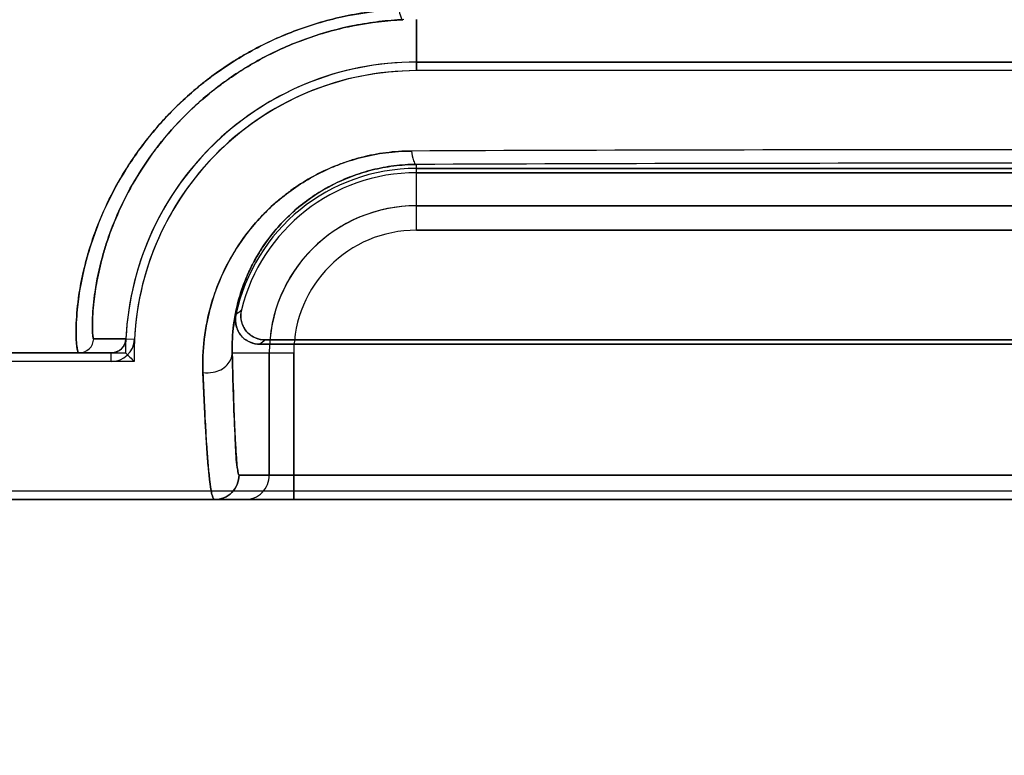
# Model space of a CAD drawing. Header units: millimetres. Extents: x 0 to 297, y 0 to 210.
# Tile 153 of 256: x 58.2462 to 58.367, y 156.8246 to 156.9149. Entities that reach past the tile are written whole.
import ezdxf

# ---------------------------------------------------------------- set-up
doc = ezdxf.new("R2010")
doc.units = ezdxf.units.MM
doc.header["$LTSCALE"] = 16.335
doc.layers.get('0').update_dxf_attribs({"linetype": 'CONTINUOUS'})
for name, color, linetype in [('AXES_REF', 7, 'CONTINUOUS'), ('INTFCLR_1', 7, 'CONTINUOUS'), ('INTFCLR_72935', 7, 'CONTINUOUS')]:
    doc.layers.add(name, color=color, linetype=linetype)

msp = doc.modelspace()

# ---------------------------------------------------------------- linework, layer by layer
at = {"color": 7, "linetype": 'Continuous'}
for radius in [5.8174969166, 5.817, 5.7797484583]:
    msp.add_circle((57.454730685, 154.8339782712), radius, dxfattribs=at)
msp.add_arc((57.454730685, 154.8339782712), 5.76, 278.2771290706, 261.7228709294, dxfattribs=at)
at = {"layer": 'AXES_REF', "color": 9, "linetype": 'Continuous'}
for radius in [5.3067073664, 3.5571461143]:
    msp.add_circle((57.454730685, 154.8339782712), radius, dxfattribs=at)
at = {"layer": 'AXES_REF', "color": 7, "linetype": 'Continuous'}
msp.add_arc((57.454730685, 154.8339782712), 5.892, 143.2753836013, 36.7246163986, dxfattribs=at)
at = {"layer": 'INTFCLR_1', "color": 9, "linetype": 'Continuous'}
for p, q in [((58.2948984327, 156.9086003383), (58.2948984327, 156.9148951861)), ((58.2948984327, 156.8890216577), (58.2948984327, 156.8970961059)), ((58.2948984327, 156.8920212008), (58.43889843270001, 156.8920212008)), ((58.43889843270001, 156.8890216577), (58.2948984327, 156.8890216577)), ((58.2592510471, 156.8756833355), (58.2553003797, 156.875691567)), ((58.2592510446, 156.8756833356), (58.2603077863, 156.8756325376)), ((58.1139672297, 156.8739697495), (58.25745284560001, 156.8739697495)), ((58.2574527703, 156.8729117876), (58.25745284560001, 156.8739697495)), ((58.27229826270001, 156.8739697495), (58.27984652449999, 156.8739697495)), ((58.27684698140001, 156.8589697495), (58.27684698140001, 156.8739697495)), ((58.27984652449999, 156.8739697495), (58.27984652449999, 156.8559697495)), ((58.4606642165, 156.8589697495), (58.273132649, 156.8589697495)), ((58.1139677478, 156.8559697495), (58.6198291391, 156.8559697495))]:
    msp.add_line(p, q, dxfattribs=at)
at = {"layer": 'INTFCLR_1', "color": 6, "linetype": 'Continuous'}
for p, q in [((58.2948984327, 156.9096583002), (58.43889843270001, 156.9096583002)), ((58.43889843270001, 156.9086003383), (58.2948984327, 156.9086003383)), ((58.43889843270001, 156.8966003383), (58.2948984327, 156.8966003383)), ((58.2948984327, 156.8960754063), (58.43889843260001, 156.8960754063)), ((58.2756777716, 156.8750277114), (58.4581190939, 156.8750277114)), ((58.4574608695, 156.8755526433), (58.2763359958, 156.8755526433)), ((58.2574528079, 156.8729117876), (58.1073984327, 156.8729117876)), ((58.1139672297, 156.8570277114), (58.6198296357, 156.8570277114))]:
    msp.add_line(p, q, dxfattribs=at)
for centre, radius, start, end in [((58.2948984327, 156.8739697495), 0.03568855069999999, 89.99999997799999, 177.2478843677), ((58.2948984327, 156.8739697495), 0.0346305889, 90.00000018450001, 177.2478827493), ((58.2948984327, 156.8739697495), 0.0226305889, 90.0000002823, 168.1110849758), ((58.2948984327, 156.8739697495), 0.0221056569, 90.0000001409, 166.1647639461), ((58.2574529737, 156.8757699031), 0.0028581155, 269.995919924, 357.245232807), ((58.2574529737, 156.8757699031), 0.0018001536, 269.9959235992, 357.2444281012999)]:
    msp.add_arc(centre, radius, start, end, dxfattribs=at)
at = {"layer": 'INTFCLR_1', "color": 9, "linetype": 'Continuous'}
for centre, radius, start, end in [((58.3669700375, 139.3986754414), 17.5002150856, 89.76253352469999, 90.23793415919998), ((58.3668981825, 138.9828554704), 17.914385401, 89.7697201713, 90.23027822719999), ((58.2948984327, 156.8739697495), 0.0180514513, 90.00000002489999, 180.0000000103), ((58.2948984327, 156.8739697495), 0.0150519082, 90.00000024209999, 180.0000000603), ((58.3121278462, 156.8363485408), 0.0577775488, 132.0440530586, 132.9598189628), ((58.3069109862, 156.8365388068), 0.0495672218, 128.0856596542, 129.0588527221), ((58.273847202, 156.8589695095), 0.0029997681, 270.0045139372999, 0.0045826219)]:
    msp.add_arc(centre, radius, start, end, dxfattribs=at)
for points, knots in [([(58.2535023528, 156.8739697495), (58.25342783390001, 156.8739697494), (58.2533060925, 156.8742802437), (58.2532279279, 156.8747526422), (58.2531460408, 156.8756532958), (58.25312137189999, 156.8774668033), (58.2533485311, 156.8805810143), (58.2539672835, 156.8838341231), (58.2547182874, 156.8865525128), (58.2555528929, 156.889097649), (58.2569437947, 156.8924524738), (58.2587734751, 156.8957970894), (58.2605709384, 156.8985040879), (58.2626683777, 156.9012827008), (58.2650926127, 156.9039314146), (58.267469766, 156.9060695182), (58.2689364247, 156.9072610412), (58.2712569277, 156.9090179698), (58.2750372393, 156.9113934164), (58.2796198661, 156.9134314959), (58.2835077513, 156.9146720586), (58.2875540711, 156.9156392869), (58.2906742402, 156.9160208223), (58.2927665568, 156.9161170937)], [0, 0, 0, 0, 0.0034870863, 0.0118313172, 0.0253700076, 0.044162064, 0.09760103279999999, 0.1704752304, 0.1989480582, 0.2295123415, 0.2957754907, 0.3685737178, 0.4075129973, 0.4477494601, 0.5314033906, 0.5749936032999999, 0.5972729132, 0.6198103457, 0.7111803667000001, 0.805445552, 0.8536424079, 0.9019872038, 1, 1, 1, 1]), ([(58.2927665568, 156.9161170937), (58.2928037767, 156.9158088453), (58.2928723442, 156.915421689), (58.29309915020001, 156.9148584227), (58.2932497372, 156.914854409)], [0, 0, 0, 0, 0.6733216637, 1, 1, 1, 1]), ([(58.2553003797, 156.875691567), (58.25524018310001, 156.8756928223), (58.255205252, 156.876009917), (58.25514215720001, 156.8764087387), (58.25512868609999, 156.8772618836), (58.2551620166, 156.8789355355), (58.25545792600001, 156.8818368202), (58.2560947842, 156.8848535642), (58.2568441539, 156.8873774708), (58.2576677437, 156.889742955), (58.2590247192, 156.8928616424), (58.260791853, 156.8959681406), (58.2625201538, 156.8984823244), (58.2645350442, 156.9010662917), (58.2668569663, 156.9035276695), (58.2691275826, 156.9055129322), (58.2705284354, 156.9066200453), (58.27274697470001, 156.9082547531), (58.27635808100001, 156.9104641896), (58.2807249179, 156.9123570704), (58.2844287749, 156.913510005), (58.2882854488, 156.9144097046), (58.2912568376, 156.9147645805), (58.2932497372, 156.914854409)], [0, 0, 0, 0, 0.0029920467, 0.011078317, 0.0243803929, 0.0429062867, 0.09573617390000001, 0.167917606, 0.1961592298, 0.2264899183, 0.2923572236, 0.3648581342, 0.4037025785, 0.4438891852, 0.5276101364, 0.5713206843, 0.5936835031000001, 0.6163209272, 0.708251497, 0.8033232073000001, 0.8520011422, 0.9008646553, 1, 1, 1, 1]), ([(58.2687088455, 156.8715701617), (58.26865621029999, 156.8729241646), (58.2687685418, 156.8757476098), (58.2694772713, 156.8792822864), (58.27044812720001, 156.882169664), (58.2717656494, 156.8851684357), (58.2735652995, 156.8880637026), (58.2755302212, 156.8903778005), (58.2768021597, 156.8916604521), (58.2788873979, 156.8935493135), (58.281268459, 156.8951714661), (58.2838564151, 156.8964540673), (58.28569751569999, 156.8972288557), (58.2881080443, 156.8980083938), (58.2906239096, 156.8984927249), (58.29270070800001, 156.8987005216), (58.2937617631, 156.8987385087), (58.29429649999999, 156.898739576)], [0, 0, 0, 0, 0.0977093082, 0.2028395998, 0.2587388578, 0.3171066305, 0.4387723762, 0.5027570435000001, 0.5357011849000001, 0.5689568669, 0.705617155, 0.7412651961, 0.7771928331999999, 0.8495686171, 0.9235090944, 0.9614406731, 1, 1, 1, 1]), ([(58.29429649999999, 156.898739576), (58.2943441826, 156.8983382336), (58.29442664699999, 156.8978318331), (58.2947067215, 156.8971104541), (58.2948984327, 156.8970961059)], [0, 0, 0, 0, 0.6776603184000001, 1, 1, 1, 1]), ([(58.27229826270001, 156.8739697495), (58.2722665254, 156.8751204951), (58.2723877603, 156.8775229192), (58.2730358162, 156.8805260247), (58.2739045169, 156.8829796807), (58.2750787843, 156.8855349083), (58.2766725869, 156.8879993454), (58.2786673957, 156.8902664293), (58.2810312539, 156.8924512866), (58.2838228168, 156.8942961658), (58.2869343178, 156.8956773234), (58.2894665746, 156.896469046), (58.2916746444, 156.8968843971), (58.2934978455, 156.8970609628), (58.2944291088, 156.897093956), (58.2948984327, 156.8970961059)], [0, 0, 0, 0, 0.0959659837, 0.1996064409, 0.254858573, 0.3126912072, 0.4337718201, 0.4977211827, 0.5640659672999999, 0.7017136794, 0.7740477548, 0.8473748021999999, 0.9223794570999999, 0.9608753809, 1, 1, 1, 1]), ([(58.2535023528, 156.8739697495), (58.253949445, 156.8739697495), (58.2548788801, 156.8743319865), (58.2552809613, 156.8752448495), (58.2553003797, 156.875691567)], [0, 0, 0, 0, 0.4999736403, 1, 1, 1, 1]), ([(58.2687088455, 156.8715701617), (58.2691182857, 156.8715066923), (58.2701986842, 156.87152418), (58.27173957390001, 156.8722510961), (58.2722916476, 156.8734379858), (58.27229826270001, 156.8739697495)], [0, 0, 0, 0, 0.2596328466, 0.6667538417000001, 1, 1, 1, 1]), ([(58.27229826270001, 156.8739697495), (58.27235150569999, 156.8717941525), (58.27243609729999, 156.8687572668), (58.2725670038, 156.865344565), (58.27264001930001, 156.8637742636), (58.2727046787, 156.8625085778), (58.2727915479, 156.8612618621), (58.2728740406, 156.8600086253), (58.2730023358, 156.859436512), (58.2730457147, 156.8589706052), (58.273132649, 156.8589697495)], [0, 0, 0, 0, 0.433822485, 0.6057424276, 0.6805165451, 0.7475306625, 0.8573118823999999, 0.9353819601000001, 0.9826693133, 1, 1, 1, 1]), ([(58.27013304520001, 156.8559697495), (58.2700276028, 156.8559697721), (58.2698510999, 156.8564039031), (58.26970488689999, 156.8570668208), (58.2695153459, 156.8583403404), (58.26938395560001, 156.8596512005), (58.2692712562, 156.8609658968), (58.2691494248, 156.8625994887), (58.2689312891, 156.8661473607), (58.268795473, 156.8693069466), (58.2687088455, 156.8715701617)], [0, 0, 0, 0, 0.0200957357, 0.0681862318, 0.1464023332, 0.2559464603, 0.3227422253, 0.3972360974, 0.5683490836, 1, 1, 1, 1]), ([(58.273132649, 156.8589697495), (58.273132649, 156.8582043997), (58.2724928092, 156.8566098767), (58.2708983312, 156.8559697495), (58.27013304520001, 156.8559697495)], [0, 0, 0, 0, 0.5000208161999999, 1, 1, 1, 1])]:
    msp.add_open_spline(points, degree=3, knots=knots, dxfattribs=at)
at = {"layer": 'INTFCLR_1', "color": 6, "linetype": 'Continuous'}
for points, knots in [([(58.2763359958, 156.8755526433), (58.2758461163, 156.8755526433), (58.27485377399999, 156.875802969), (58.2734897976, 156.8770322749), (58.273243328, 156.8784811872), (58.2734341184, 156.8792558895)], [0, 0, 0, 0, 0.2761842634, 0.5501881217, 1, 1, 1, 1]), ([(58.2727532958, 156.8786319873), (58.2726543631, 156.8781620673), (58.2726896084, 156.8771573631), (58.2735744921, 156.8755885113), (58.2748965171, 156.8750277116), (58.27567777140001, 156.8750277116)], [0, 0, 0, 0, 0.2757353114, 0.5514163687, 1, 1, 1, 1])]:
    msp.add_open_spline(points, degree=3, knots=knots, dxfattribs=at)
at = {"layer": 'INTFCLR_72935', "color": 9, "linetype": 'Continuous'}
for p, q in [((58.2948984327, 156.9148951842), (58.2948984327, 156.9086003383)), ((58.2948984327, 156.8890216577), (58.2948984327, 156.8970961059)), ((58.43889843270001, 156.8920212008), (58.2948984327, 156.8920212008)), ((58.2948984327, 156.8890216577), (58.43889843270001, 156.8890216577)), ((58.2553003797, 156.875691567), (58.2592510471, 156.8756833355)), ((58.25745284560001, 156.8739697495), (58.1139672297, 156.8739697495)), ((58.27229826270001, 156.8739697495), (58.27984652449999, 156.8739697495)), ((58.27684698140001, 156.8739697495), (58.27684698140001, 156.8589697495)), ((58.27984652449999, 156.8559697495), (58.27984652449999, 156.8739697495)), ((58.273132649, 156.8589697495), (58.4606642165, 156.8589697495)), ((58.61982911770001, 156.8559697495), (58.11396772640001, 156.8559697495))]:
    msp.add_line(p, q, dxfattribs=at)
at = {"layer": 'INTFCLR_72935', "color": 6, "linetype": 'Continuous'}
for p, q in [((58.43889843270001, 156.9096583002), (58.2948984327, 156.9096583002)), ((58.43889843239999, 156.9086003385), (58.2948984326, 156.9086003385)), ((58.2948984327, 156.8966003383), (58.43889843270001, 156.8966003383)), ((58.43889843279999, 156.8960754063), (58.2948984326, 156.8960754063)), ((58.4581190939, 156.8750277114), (58.2756777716, 156.8750277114)), ((58.27633599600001, 156.8755526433), (58.4574608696, 156.8755526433)), ((58.25745284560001, 156.8739697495), (58.259209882, 156.8739697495)), ((58.2602840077, 156.8729117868), (58.1073984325, 156.8729117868)), ((58.1139672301, 156.8570277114), (58.6198296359, 156.8570277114))]:
    msp.add_line(p, q, dxfattribs=at)
for points in [[(58.2592510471, 156.8756833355), (58.2592418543, 156.8755686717), (58.25922544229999, 156.8754553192), (58.2592019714, 156.8753437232), (58.259171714, 156.8752345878), (58.2591348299, 156.8751280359), (58.2590911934, 156.8750236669), (58.25904075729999, 156.8749216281), (58.2589837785, 156.8748226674), (58.2589204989, 156.8747273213), (58.2588511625, 156.8746360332), (58.2587759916, 156.8745491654), (58.2586952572, 156.8744671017)], [(58.2586952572, 156.8744671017), (58.25865331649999, 156.8744283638), (58.2586101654, 156.8743909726), (58.2585658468, 156.874354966), (58.2585204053, 156.8743203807), (58.2584738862, 156.8742872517), (58.25842633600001, 156.8742556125), (58.2583778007, 156.8742254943), (58.2583283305, 156.8741969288), (58.2582779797, 156.8741699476), (58.2582268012, 156.8741445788), (58.2581748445, 156.8741208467), (58.2581221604, 156.8740987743), (58.2580688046, 156.8740783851), (58.2580148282, 156.8740596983), (58.2579602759, 156.8740427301), (58.2579051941, 156.8740274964), (58.2578496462, 156.8740140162), (58.2577937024, 156.8740023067), (58.2577374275, 156.8739923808), (58.2576808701, 156.8739842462), (58.25762407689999, 156.8739779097), (58.25756710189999, 156.8739733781), (58.2575100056, 156.8739706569), (58.25745284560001, 156.8739697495)]]:
    msp.add_lwpolyline(points, dxfattribs=at)
for centre, radius, start, end in [((58.2948984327, 156.8739697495), 0.03568855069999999, 89.99999998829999, 180), ((58.2948984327, 156.8739697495), 0.0346305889, 90.00000018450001, 181.7506554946), ((58.2948984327, 156.8739697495), 0.0226305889, 90.0000002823, 168.1110849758), ((58.2948984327, 156.8739697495), 0.0221056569, 90.0000002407, 166.1647639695), ((58.3289970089, 156.9437488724), 0.0986882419, 224.9967141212, 225.8720284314)]:
    msp.add_arc(centre, radius, start, end, dxfattribs=at)
at = {"layer": 'INTFCLR_72935', "color": 9, "linetype": 'Continuous'}
for centre, radius, start, end in [((58.3668987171, 139.3834113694), 17.5154798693, 89.7625064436, 90.2374954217), ((58.36689867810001, 138.9832148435), 17.9140260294, 89.7697171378, 90.23028443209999), ((58.2948984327, 156.8739697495), 0.0180514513, 89.9999999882, 180), ((58.2948984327, 156.8739697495), 0.0150519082, 90.00000024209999, 180.0000000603), ((58.312127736, 156.8363486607), 0.05777738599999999, 132.0440515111, 132.9598199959), ((58.3069109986, 156.8365387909), 0.0495672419, 128.0856596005, 129.0588522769), ((58.2738472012, 156.8589695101), 0.0029997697, 270.0045295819, 0.0045712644)]:
    msp.add_arc(centre, radius, start, end, dxfattribs=at)
for points, knots in [([(58.2928606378, 156.9161213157), (58.2917951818, 156.9160745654), (58.2902015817, 156.9159434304), (58.2880969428, 156.9156471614), (58.2850269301, 156.9150947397), (58.2805798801, 156.9138568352), (58.2763894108, 156.9119954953), (58.2737650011, 156.9105330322), (58.2720800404, 156.9095152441), (58.2693133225, 156.9076374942), (58.2657529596, 156.9046497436), (58.26268640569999, 156.9013049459), (58.2605852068, 156.8985234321), (58.2587844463, 156.8958149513), (58.2569533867, 156.8924710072), (58.2555582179, 156.889114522), (58.2547227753, 156.8865646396), (58.2540959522, 156.8843030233), (58.2535672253, 156.8817609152), (58.2532481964, 156.8792441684), (58.2531379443, 156.8773072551), (58.2531317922, 156.8759541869), (58.2532091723, 156.874886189), (58.2532929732, 156.8743415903), (58.2534177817, 156.8739697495), (58.2535023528, 156.8739697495)], [0, 0, 0, 0, 0.0498304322, 0.0746151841, 0.0992878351, 0.1955567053, 0.2894301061, 0.3127173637, 0.3359185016, 0.38138638, 0.4688361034, 0.5523984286, 0.5928011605, 0.6316242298, 0.7042887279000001, 0.7705379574, 0.8011421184, 0.8296162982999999, 0.8801681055, 0.9222575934, 0.9481818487, 0.9704291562, 0.9863315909, 0.9960484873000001, 1, 1, 1, 1]), ([(58.2933393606, 156.9148583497), (58.2923244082, 156.9148148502), (58.2908063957, 156.9146925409), (58.2888010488, 156.914416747), (58.285877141, 156.9139030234), (58.281642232, 156.9127534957), (58.2776441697, 156.9110219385), (58.275137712, 156.9096619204), (58.2735306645, 156.9087155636), (58.270892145, 156.9069717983), (58.2674913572, 156.9041974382), (58.2645525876, 156.9010867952), (58.2625334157, 156.8985005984), (58.2608022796, 156.895984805), (58.2590334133, 156.8928790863), (58.2576737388, 156.8897584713), (58.2568477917, 156.8873888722), (58.2562234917, 156.8852885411), (58.2556808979, 156.8829275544), (58.25533067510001, 156.8805913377), (58.2551715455, 156.8787889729), (58.2551299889, 156.8775421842), (58.2551303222, 156.8765313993), (58.2552037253, 156.8760687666), (58.25523104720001, 156.8756930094), (58.2553003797, 156.875691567)], [0, 0, 0, 0, 0.0504059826, 0.0754716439, 0.1004191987, 0.1976861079, 0.2923612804, 0.3158131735, 0.3391639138, 0.3848781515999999, 0.4726277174, 0.5562561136, 0.5966093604, 0.6353384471, 0.707704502, 0.7735571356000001, 0.8039271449, 0.8321710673, 0.8822580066, 0.9239022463, 0.9495216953, 0.9714734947, 0.9871106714, 0.996559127, 1, 1, 1, 1]), ([(58.29429591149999, 156.898740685), (58.2932450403, 156.898736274), (58.2911676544, 156.8985977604), (58.288624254, 156.8981086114), (58.2866654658, 156.8975436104), (58.2847814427, 156.8968756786), (58.2825466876, 156.8958542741), (58.2804695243, 156.8946002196), (58.2789275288, 156.8934828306), (58.2768023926, 156.8917579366), (58.2746362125, 156.8894671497), (58.2726519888, 156.8865954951), (58.2710610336, 156.8837402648), (58.26990868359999, 156.8807838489), (58.26918333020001, 156.8778214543), (58.2687397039, 156.875019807), (58.26865749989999, 156.8729283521), (58.2687090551, 156.8715697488)], [0, 0, 0, 0, 0.0757679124, 0.1496582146, 0.1862648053, 0.22267423, 0.2937042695, 0.3629955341, 0.3972274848, 0.4309330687, 0.5602981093, 0.6225164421, 0.6822921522, 0.7956600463, 0.8498652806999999, 0.9019749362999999, 1, 1, 1, 1]), ([(58.29429591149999, 156.898740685), (58.2943436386, 156.8983389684), (58.29442652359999, 156.8978323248), (58.2947066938, 156.8971104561), (58.2948984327, 156.8970961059)], [0, 0, 0, 0, 0.6778322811, 1, 1, 1, 1]), ([(58.2948984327, 156.8970961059), (58.293975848, 156.8970918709), (58.2921526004, 156.8969728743), (58.2894840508, 156.8964737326), (58.2869504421, 156.8956835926), (58.2845804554, 156.8946327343), (58.28240118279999, 156.8933576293), (58.2798185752, 156.8914404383), (58.2776187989, 156.8891950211), (58.2758615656, 156.886746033), (58.2744530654, 156.884318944), (58.2734239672, 156.8818035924), (58.2727667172, 156.8792816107), (58.2723567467, 156.8769020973), (58.2722664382, 156.8751242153), (58.27229826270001, 156.8739697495)], [0, 0, 0, 0, 0.0769012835, 0.1518544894, 0.2257925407, 0.2976062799, 0.3674948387, 0.4357985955, 0.5653036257, 0.6273135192, 0.6867167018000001, 0.7989146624, 0.8524022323, 0.9037349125, 1, 1, 1, 1]), ([(58.2535023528, 156.8739697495), (58.253949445, 156.8739697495), (58.2548788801, 156.8743319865), (58.2552809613, 156.8752448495), (58.2553003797, 156.875691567)], [0, 0, 0, 0, 0.4999736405, 1, 1, 1, 1]), ([(58.2687090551, 156.8715697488), (58.2691184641, 156.8715062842), (58.2701988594, 156.8715240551), (58.27173950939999, 156.8722511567), (58.2722916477, 156.8734379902), (58.27229826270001, 156.8739697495)], [0, 0, 0, 0, 0.259618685, 0.6667494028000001, 1, 1, 1, 1]), ([(58.273132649, 156.8589697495), (58.27304560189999, 156.8589705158), (58.2730017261, 156.8594374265), (58.2727820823, 156.8604852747), (58.272673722, 156.863464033), (58.2724974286, 156.8668789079), (58.2723855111, 156.8706399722), (58.27232672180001, 156.872806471), (58.27229826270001, 156.8739697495)], [0, 0, 0, 0, 0.0173533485, 0.0648920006, 0.2544543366, 0.5669885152, 0.7680331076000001, 1, 1, 1, 1]), ([(58.2687090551, 156.8715697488), (58.26875496, 156.8703600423), (58.2688478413, 156.8681017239), (58.2690055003, 156.8649501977), (58.2691691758, 156.8622751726), (58.2693429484, 156.8600604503), (58.2695133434, 156.8583570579), (58.2697039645, 156.8570732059), (58.2698500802, 156.856405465), (58.2700275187, 156.8559697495), (58.2701331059, 156.8559697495)], [0, 0, 0, 0, 0.2307226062, 0.4308205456, 0.6011919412, 0.7420554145, 0.8526090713, 0.9315339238, 0.9798762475, 1, 1, 1, 1]), ([(58.2701331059, 156.8559697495), (58.2708983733, 156.8559697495), (58.2724928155, 156.856609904), (58.273132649, 156.8582043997), (58.273132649, 156.8589697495)], [0, 0, 0, 0, 0.4999730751, 1, 1, 1, 1])]:
    msp.add_open_spline(points, degree=3, knots=knots, dxfattribs=at)
at = {"layer": 'INTFCLR_72935', "color": 6, "linetype": 'Continuous'}
for points, knots in [([(58.2734341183, 156.8792558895), (58.2733169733, 156.8787802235), (58.2733227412, 156.8777568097), (58.2741902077, 156.8761384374), (58.2755381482, 156.8755526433), (58.27633599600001, 156.8755526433)], [0, 0, 0, 0, 0.2761837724, 0.5501894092, 1, 1, 1, 1]), ([(58.27567777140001, 156.8750277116), (58.2751975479, 156.8750277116), (58.2742216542, 156.8752691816), (58.27286876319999, 156.8764582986), (58.2725923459, 156.8778674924), (58.2727532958, 156.8786319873)], [0, 0, 0, 0, 0.2757365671, 0.5514167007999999, 1, 1, 1, 1])]:
    msp.add_open_spline(points, degree=3, knots=knots, dxfattribs=at)

doc.saveas('drawing.dxf')
